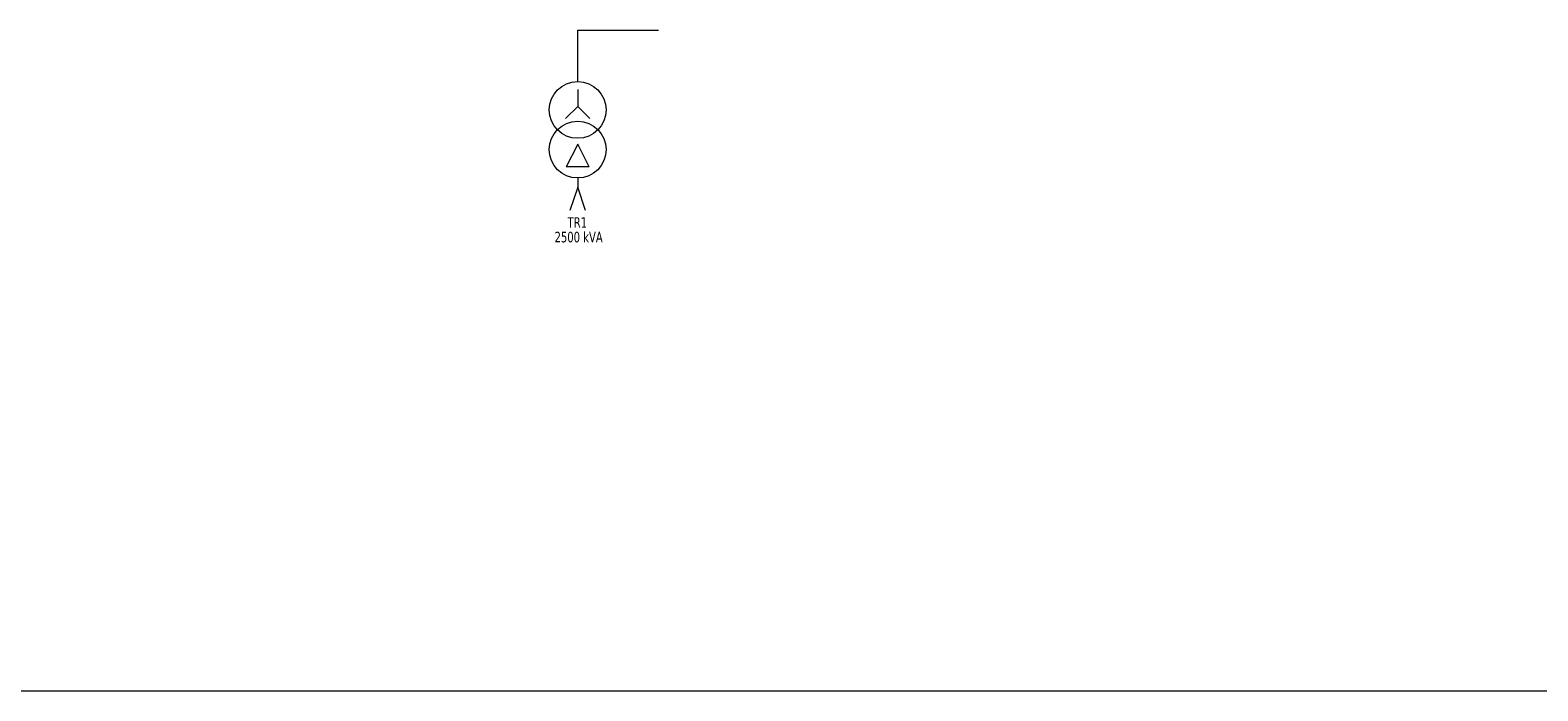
# Model space of a CAD drawing. Header units: millimetres. Extents: x -249865 to 125158, y -30755 to 173378.
# Tile 7 of 34: x -182826 to -140765, y 89278 to 107722. Entities that reach past the tile are written whole.
import ezdxf

# ---------------------------------------------------------------- set-up
doc = ezdxf.new("R2010")
doc.units = ezdxf.units.MM
for name, color, linetype, lineweight in [('A-XREF-MIMARI-2$0$M_NOTE', 8, 'Continuous', 5), ('E-TP-BARA-P', 6, 'Continuous', 18), ('E-TP-CIZIM', 3, 'Continuous', 13)]:
    doc.layers.add(name, color=color, linetype=linetype, lineweight=lineweight)
doc.layers.add('E_PANO_YAZI', color=1, linetype='Continuous')
doc.styles.add('VG-BLOK-YAZI', font='tahoma.ttf', dxfattribs={"height": 1})

msp = doc.modelspace()

# ---------------------------------------------------------------- linework, layer by layer
at = {"layer": 'A-XREF-MIMARI-2$0$M_NOTE', "color": 7}
msp.add_lwpolyline([(-249865, 89278), (120135, 89278), (120135, 173378), (-249865, 173378)], close=True, dxfattribs=at)
at = {"layer": 'E-TP-BARA-P'}
for p, q in [((-167552, 107722, 0), (-165301, 107722, 0)), ((-167552, 106288, 0), (-167552, 107722, 0))]:
    msp.add_line(p, q, dxfattribs=at)
at = {"layer": 'E-TP-CIZIM', "ltscale": 100}
for p, q in [((-167552, 106068, 0), (-167552, 105593, 0)), ((-167552, 105593, 0), (-167888, 105257, 0)), ((-167552, 105593, 0), (-167216, 105257, 0)), ((-167552, 104536, 0), (-167869, 103902, 0)), ((-167235, 103902, 0), (-167552, 104536, 0)), ((-167235, 103902, 0), (-167869, 103902, 0)), ((-167552, 103342, 0), (-167766, 102683, 0)), ((-167338, 102683, 0), (-167552, 103342, 0))]:
    msp.add_line(p, q, dxfattribs=at)
at = {"layer": 'E-TP-CIZIM'}
msp.add_line((-167552, 103595, 0), (-167552, 103342, 0), dxfattribs=at)
at = {"layer": 'E-TP-CIZIM', "ltscale": 100}
for centre in [(-167552, 105496, 0), (-167552, 104387, 0)]:
    msp.add_circle(centre, 792, dxfattribs=at)

# ---------------------------------------------------------------- texts
at = {"layer": 'E_PANO_YAZI', "style": 'VG-BLOK-YAZI', "width": 0.8}
for s, p in [('TR1', (-167833, 102204, 0)), ('2500 kVA', (-168197, 101798, 0))]:
    msp.add_text(s, height=296, dxfattribs=at).set_placement(p)

doc.saveas('drawing.dxf')
